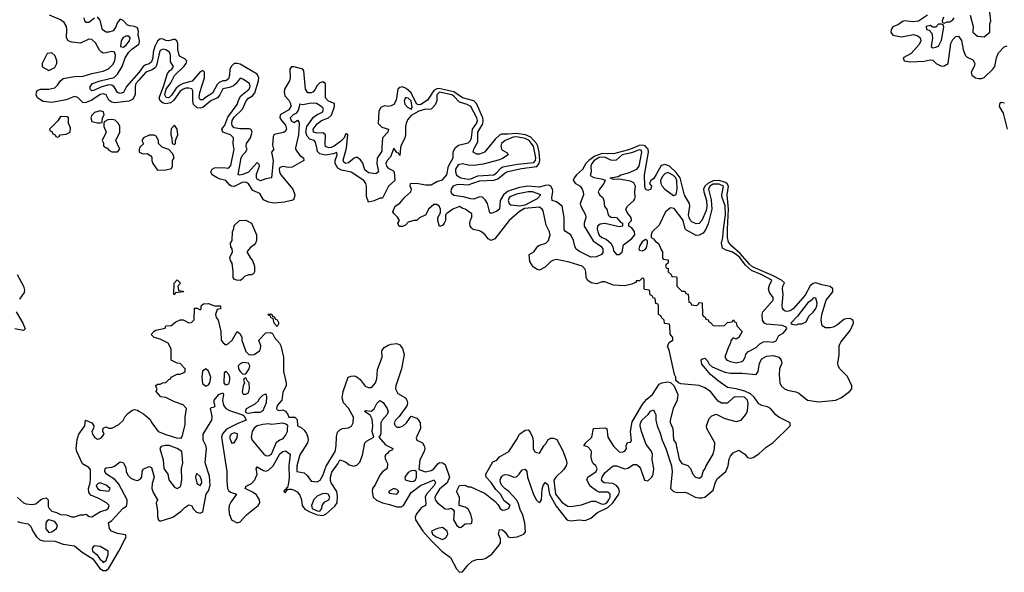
# Model space of a CAD drawing. Header units: inches. Extents: x 2710684 to 2828758, y 857022 to 965663.
# Tile 98 of 256: x 2759164 to 2766071, y 857022 to 860898. Entities that reach past the tile are written whole.
import ezdxf

# ---------------------------------------------------------------- set-up
doc = ezdxf.new("R2010")
doc.units = ezdxf.units.IN
doc.header["$MEASUREMENT"] = 0
for name, color, linetype in [('C7855', 7, 'Continuous'), ('C7856', 7, 'Continuous'), ('C7865', 7, 'Continuous'), ('C7866', 7, 'Continuous')]:
    doc.layers.add(name, color=color, linetype=linetype)

msp = doc.modelspace()

# ---------------------------------------------------------------- linework, layer by layer
at = {"layer": 'C7855', "color": 4}
for points, elevation in [([(2759772, 860000), (2759776.9, 859996.9), (2759790, 859982), (2759810, 859972), (2759850, 859972), (2759868, 859990), (2759863, 860000)], 12), ([(2759146.8, 859110), (2759190.5, 859030), (2759199.1, 859000.9), (2759195.9, 858984.1), (2759162.3, 858937.7)], 8), ([(2759140.7, 858850), (2759186.8, 858770), (2759202, 858730), (2759190, 858718), (2759130, 858729.3)], 8), ([(2759150, 857546), (2759190.5, 857510.5), (2759210, 857502.8), (2759250, 857497.3), (2759276.6, 857503.4), (2759309.5, 857530.5), (2759330, 857541), (2759350, 857544.7), (2759364.7, 857530), (2759364.5, 857484.5), (2759371, 857470), (2759390, 857451), (2759422, 857442), (2759450, 857426.8), (2759490, 857424.7), (2759530, 857412), (2759550, 857412), (2759590, 857424.7), (2759615.3, 857424.7), (2759630, 857431), (2759652.7, 857412.7), (2759670, 857412), (2759731.5, 857448.5), (2759770, 857460.5), (2759785.2, 857470), (2759792.3, 857490), (2759773.2, 857510), (2759720.1, 857540.1), (2759664.2, 857564.2), (2759650, 857582), (2759646.6, 857610), (2759659, 857650), (2759662, 857678), (2759660.2, 857740.2), (2759650, 857757.2), (2759604.1, 857784.1), (2759564.5, 857870), (2759560.9, 857890), (2759566.6, 857953.4), (2759579, 857990), (2759622, 858050), (2759626, 858090), (2759671.3, 858070), (2759684.7, 858050), (2759682.8, 858030), (2759670.8, 858010), (2759674.8, 857990), (2759690, 857971), (2759710, 857956), (2759722, 857958), (2759735.3, 857964.7), (2759758, 857990), (2759748.7, 858011.3), (2759750, 858034), (2759770, 858042), (2759790, 858032), (2759810, 858032), (2759860.2, 858059.8), (2759890, 858086), (2759905.1, 858114.9), (2759924.1, 858135.9), (2759950, 858158), (2759970, 858164.7), (2759990, 858158.8), (2760000, 858152.6)], 8), ([(2759150, 857379.5), (2759170, 857372.4), (2759223.1, 857363.1), (2759243.4, 857343.4), (2759256, 857310), (2759282.2, 857270), (2759306, 857250), (2759330, 857242.5), (2759410, 857239.7), (2759470, 857219), (2759550, 857206.7), (2759602.6, 857162.6), (2759676.7, 857116.7), (2759727.3, 857050), (2759750, 857035.4), (2759770, 857033.8), (2759790, 857051.5), (2759860.2, 857170), (2759911.5, 857271.5), (2759906, 857286), (2759850, 857295.1), (2759809.3, 857310), (2759794, 857330), (2759788, 857370), (2759810, 857384.7), (2759890, 857471), (2759912.9, 857487.1), (2759919.3, 857510), (2759918, 857530), (2759860.1, 857640.1), (2759832.8, 857672.8), (2759774, 857710), (2759761.2, 857730), (2759764, 857750), (2759770, 857756), (2759810, 857760.7), (2759830, 857767.7), (2759870, 857797.3), (2759890, 857793.4), (2759910, 857758), (2759912.2, 857730), (2759922.7, 857702.8), (2759943.2, 857683.2), (2759970, 857670.3), (2759990, 857666.4), (2760000, 857669.6)], 4)]:
    msp.add_lwpolyline(points, dxfattribs=dict(at, elevation=elevation))
at = {"layer": 'C7855', "color": 4, "elevation": 8}
for points in [[(2759730, 857649.2), (2759714.8, 857645.2), (2759701, 857630), (2759711.3, 857610), (2759730, 857598.8), (2759790, 857592), (2759799, 857610), (2759770, 857634)], [(2759370, 857389.2), (2759357.3, 857382.7), (2759347.3, 857370), (2759348.1, 857328.1), (2759370, 857301), (2759390, 857306), (2759422, 857330), (2759429, 857350), (2759410, 857379)], [(2759691.6, 857208.4), (2759679.6, 857200.4), (2759672, 857190), (2759676, 857170), (2759706, 857146), (2759730, 857111), (2759743, 857103), (2759750, 857091.3), (2759770, 857104.7), (2759786, 857146), (2759786, 857170), (2759730, 857204)]]:
    msp.add_lwpolyline(points, close=True, dxfattribs=at)
at = {"layer": 'C7856', "color": 4}
for points, elevation in [([(2760000, 860473.5), (2759979.1, 860450), (2759974.9, 860430), (2759975.5, 860370), (2759958.5, 860341.4), (2759933.4, 860326.6), (2759830, 860314.3), (2759810, 860319.7), (2759790, 860334.5), (2759771, 860371), (2759750, 860378.3), (2759730, 860373.1), (2759670, 860334.7), (2759630, 860316.9), (2759610, 860314), (2759571.9, 860351.9), (2759550, 860358.5), (2759490, 860335.4), (2759390, 860318.4), (2759330, 860324.5), (2759310, 860335.1), (2759289.2, 860350), (2759279.3, 860370), (2759281.2, 860390), (2759290, 860401), (2759309.6, 860410.4), (2759370, 860410.3), (2759410, 860420.3), (2759430, 860438.4), (2759449.8, 860470.2), (2759470, 860486), (2759550, 860499.5), (2759610, 860501.3), (2759670, 860519.5), (2759750, 860536.1), (2759786.5, 860553.5), (2759817.3, 860582.7), (2759831.5, 860610), (2759837.2, 860650), (2759829.3, 860669.3), (2759810, 860676), (2759770, 860665.6), (2759750, 860664.2), (2759737.2, 860670), (2759724.1, 860684.1), (2759696.1, 860736.1), (2759670, 860759.5), (2759650, 860760.7), (2759590, 860732.7), (2759530, 860740.9), (2759504, 860750), (2759492.7, 860770), (2759495.6, 860830), (2759491.8, 860850), (2759477.2, 860877.2), (2759450, 860898), (2759374, 860930)], 8), ([(2759690, 860909.5), (2759650, 860879.3), (2759630, 860879), (2759621.2, 860890), (2759616, 860910)], 4), ([(2760000, 860772.1), (2759996.4, 860790), (2759998.4, 860818.4), (2759990, 860840.7), (2759970.8, 860850.8), (2759934.7, 860854.7), (2759920.7, 860860.7), (2759890, 860892.3), (2759870, 860902), (2759850, 860879.3), (2759837.2, 860842.8), (2759819.2, 860820.8), (2759790.3, 860809.7), (2759770, 860809.6), (2759746.1, 860826.1), (2759730, 860894), (2759710, 860918)], 4), ([(2760000, 860527.5), (2759913, 860430), (2759893.3, 860386.7), (2759870, 860380.7), (2759850, 860387), (2759826.6, 860426.6), (2759810, 860438.4), (2759790, 860441.6), (2759734.1, 860425.9), (2759690, 860402.9), (2759670, 860399.3), (2759659.3, 860410), (2759659.3, 860430), (2759674, 860450), (2759728.7, 860470), (2759827.2, 860492.8), (2759850, 860514.8), (2759883, 860570), (2759905.1, 860630), (2759929.7, 860670), (2759950, 860690.4), (2760000, 860727.3)], 4), ([(2759863, 860000), (2759838, 860050), (2759868, 860110), (2759868, 860150), (2759858, 860170), (2759833.6, 860193.6), (2759810, 860199), (2759783.6, 860196.4), (2759758, 860182), (2759754, 860170), (2759754, 860150), (2759772, 860110), (2759742, 860050), (2759751.6, 860031.6), (2759752.7, 860012.7), (2759772, 860000)], 12)]:
    msp.add_lwpolyline(points, dxfattribs=dict(at, elevation=elevation))
for points, elevation in [([(2759930, 860782.7), (2759910, 860782), (2759890, 860772.3), (2759876.3, 860750), (2759871, 860711), (2759890, 860704.9), (2759910, 860718), (2759935.1, 860750), (2759938.4, 860770)], 8), ([(2759390, 860666), (2759358, 860662), (2759322, 860590), (2759322, 860570), (2759326, 860566), (2759370, 860542), (2759410, 860562), (2759426, 860590), (2759426, 860610), (2759418, 860630), (2759410, 860646)], 12), ([(2759730, 860259), (2759690, 860248), (2759670, 860228), (2759662.8, 860210), (2759670, 860184.7), (2759710, 860174), (2759730, 860174), (2759742, 860178), (2759746, 860210), (2759758, 860230), (2759752.9, 860252.9)], 12), ([(2759450, 860218), (2759431.1, 860188.9), (2759374, 860130), (2759378, 860118), (2759390, 860114), (2759398, 860098), (2759414, 860090), (2759418, 860078), (2759430, 860074), (2759442, 860078), (2759448.4, 860091.6), (2759490, 860094), (2759518, 860110), (2759520.4, 860140.4), (2759507.3, 860172.7), (2759506, 860210), (2759496.4, 860216.4)], 12)]:
    msp.add_lwpolyline(points, close=True, dxfattribs=dict(at, elevation=elevation))
at = {"layer": 'C7865', "color": 4}
for points, elevation in [([(2760000, 857669.6), (2760007.8, 857672.2), (2760022, 857690), (2760024.5, 857730), (2760030, 857744.7), (2760070, 857764.7), (2760090, 857758), (2760108, 857690), (2760094.7, 857645.3), (2760092.4, 857610), (2760101.7, 857581.7), (2760131, 857531), (2760122, 857510), (2760130.4, 857450.4), (2760130.4, 857410.4), (2760137.3, 857390), (2760150, 857380.5), (2760238.9, 857410), (2760297.2, 857450), (2760322.5, 857477.5), (2760350, 857496), (2760370, 857491), (2760384.2, 857464.2), (2760404.5, 857444.5), (2760430, 857436.4), (2760450, 857445.5), (2760472.3, 857570), (2760490, 857594), (2760500.4, 857630), (2760495.9, 857695.9), (2760464.5, 857790), (2760474.2, 857890), (2760470.9, 857910.9), (2760451.8, 857950), (2760451.5, 857990), (2760512.6, 858090), (2760515.1, 858115.1), (2760502, 858170), (2760510, 858178), (2760530, 858182), (2760535.3, 858190), (2760528.7, 858208.7), (2760529.3, 858230), (2760562, 858270), (2760590, 858282), (2760594.8, 858270), (2760586.4, 858226.4), (2760594, 858194), (2760610.5, 858170.5), (2760637.3, 858157.3), (2760727.5, 858127.5), (2760738.8, 858118.8), (2760752, 858090), (2760690, 858064.4), (2760614.4, 858025.6), (2760587.2, 857992.8), (2760580.7, 857970), (2760618.5, 857730), (2760616.3, 857663.7), (2760622.7, 857610), (2760630, 857595.5), (2760644, 857584), (2760686, 857570), (2760645.6, 857514.4), (2760634.9, 857490), (2760631.4, 857470), (2760634.8, 857434.8), (2760650.3, 857390), (2760690, 857368.6), (2760710, 857377.3), (2760755, 857425), (2760837.4, 857490), (2760848.2, 857510), (2760846.6, 857530), (2760824.8, 857564.7), (2760802.3, 857582.3), (2760745.2, 857610), (2760753.6, 857626.4), (2760790, 857646), (2760813.2, 857670), (2760829.2, 857710), (2760824, 857750), (2760830, 857762), (2760875.2, 857735.2), (2760890, 857732.7), (2760910, 857739.5), (2760941.6, 857770), (2760990, 857853), (2761010, 857870.4), (2761030, 857873), (2761061, 857850), (2761051.8, 857768.2), (2761055.1, 857684.9), (2761050.9, 857649.1), (2761042, 857618), (2761034, 857610), (2761038, 857602), (2761030, 857606), (2761014, 857590), (2761030, 857582), (2761040.4, 857599.6), (2761055.3, 857604.7), (2761070, 857606), (2761090, 857598.8), (2761110, 857587.7), (2761130, 857562.8), (2761142, 857530), (2761145.5, 857490), (2761165.7, 857465.7), (2761204.2, 857444.2), (2761250, 857426.1), (2761290, 857421.4), (2761312.1, 857430), (2761374.7, 857485.3), (2761390.7, 857510), (2761394.5, 857554.5), (2761389.8, 857589.8), (2761349.7, 857649.7), (2761345.4, 857665.4), (2761344, 857690), (2761354.5, 857725.5), (2761396.2, 857783.8), (2761410, 857811), (2761450, 857796), (2761475.3, 857775.3), (2761506.8, 857766.8), (2761530, 857773.4), (2761550, 857794.8), (2761570, 857842.8), (2761586, 857930), (2761598.3, 857941.7), (2761649.2, 857970), (2761636.9, 858010), (2761642.4, 858050), (2761637.2, 858097.2), (2761623.2, 858123.2), (2761582, 858150), (2761590, 858158), (2761630, 858153.4), (2761640.1, 858159.9), (2761651.2, 858168.8), (2761670, 858206), (2761690, 858227.3), (2761713.3, 858213.3), (2761743, 858170), (2761748.2, 858150), (2761741.6, 858130), (2761708, 858090), (2761698.4, 858070), (2761696.7, 858003.3), (2761694.2, 857985.8), (2761684.7, 857970), (2761730, 857917.3), (2761782, 857890), (2761779.6, 857880.4), (2761754, 857870), (2761744.7, 857855.3), (2761730, 857846), (2761726.8, 857830), (2761730, 857814), (2761745.4, 857785.4), (2761741, 857750), (2761710, 857727), (2761690, 857704.5), (2761659.8, 857640.2), (2761640.3, 857610), (2761636.5, 857590), (2761644.6, 857550), (2761667.5, 857527.5), (2761710, 857509.5), (2761758.7, 857498.7), (2761810, 857480.6), (2761839.2, 857480.8), (2761855.8, 857490), (2761910, 857582), (2761977, 857630), (2762072, 857670), (2762080.4, 857650), (2762071.6, 857630), (2762018.4, 857570), (2762007.7, 857550), (2762013.2, 857506.8), (2762011, 857490), (2761983.7, 857476.3), (2761946.8, 857433.2), (2761938.3, 857410), (2761941.3, 857390), (2761991.9, 857310), (2762050, 857244.2), (2762126.5, 857170), (2762185.7, 857125.7), (2762227.7, 857047.7), (2762250, 857022.2), (2762270, 857025.8), (2762307.1, 857072.9), (2762339.2, 857100.8), (2762370, 857113), (2762410, 857113.4), (2762430, 857118.2), (2762476.8, 857150), (2762525.5, 857210), (2762536.1, 857230), (2762538, 857258), (2762522, 857290), (2762530, 857322), (2762550, 857321), (2762570, 857302.8), (2762592, 857272), (2762606.5, 857266.5), (2762653.6, 857270), (2762701.6, 857290), (2762713.2, 857306.8), (2762708.6, 857370), (2762691.1, 857431.1), (2762676.3, 857456.3), (2762661.8, 857510), (2762650, 857529.7), (2762596.2, 857590), (2762570, 857606.9), (2762548.3, 857628.3), (2762536, 857650), (2762534.6, 857670), (2762538.7, 857681.3), (2762545.4, 857694.6), (2762556.6, 857703.4), (2762570, 857708.4), (2762590, 857706.6), (2762630, 857689.4), (2762648.8, 857691.2), (2762668.4, 857710), (2762690, 857741.6), (2762710, 857745.5), (2762721.3, 857730), (2762726.5, 857690), (2762768.4, 857568.4), (2762790, 857528.7), (2762810, 857510.6), (2762825.1, 857530), (2762830, 857604.7), (2762836.9, 857630), (2762850, 857652.7), (2762870, 857639.1), (2762881.1, 857570), (2762926.6, 857486.6), (2762998.3, 857398.3), (2763010, 857388.3), (2763030, 857384.3), (2763090, 857390.3), (2763130, 857386.5), (2763170, 857402.8), (2763218.3, 857441.7), (2763290, 857476.3), (2763325.4, 857510), (2763367.7, 857570), (2763372.3, 857590), (2763368.3, 857610), (2763350, 857631.2), (2763325.2, 857645.2), (2763265.2, 857650), (2763255.6, 857655.6), (2763246.3, 857670), (2763251.1, 857690), (2763270, 857719.5), (2763318, 857762), (2763330, 857768.2), (2763350, 857768.5), (2763410, 857748.9), (2763430, 857752.4), (2763470, 857777.6), (2763490, 857778.9), (2763510, 857765.3), (2763520.2, 857750), (2763547.4, 857667.4), (2763570, 857664.9), (2763598.7, 857690), (2763609, 857711), (2763612.3, 857750), (2763601.1, 857810), (2763602.5, 857850), (2763594.7, 857874.7), (2763559.5, 857919.5), (2763526.9, 858010), (2763517.4, 858050), (2763518.9, 858070), (2763530, 858092.4), (2763574, 858130), (2763590, 858151.3), (2763610, 858162), (2763626.8, 858126.8), (2763627.7, 858090), (2763636.4, 858050), (2763657.8, 857997.8), (2763670.4, 857949.6), (2763697.6, 857890), (2763736.2, 857770), (2763741.2, 857730), (2763728.5, 857610), (2763750, 857589.2), (2763777.5, 857582.5), (2763830, 857583.1), (2763850, 857577.6), (2763902.8, 857550), (2763930, 857545.3), (2763950, 857544.6), (2763969.7, 857550.3), (2764030, 857599.1), (2764046.3, 857653.7), (2764059.5, 857680.5), (2764116.9, 857730), (2764134, 857770), (2764142, 857818), (2764150, 857836), (2764170, 857861), (2764210, 857878), (2764250, 857851.3), (2764270, 857826.8), (2764290, 857822.4), (2764310, 857827.9), (2764350, 857852.6), (2764400.6, 857899.4), (2764450, 857933.7), (2764567.8, 858050), (2764569.6, 858070), (2764489.9, 858109.9), (2764467.8, 858127.8), (2764430, 858172), (2764410, 858183.5), (2764370, 858191), (2764350, 858203.5), (2764317.3, 858250), (2764290, 858274.8), (2764252, 858292), (2764190, 858308.8), (2764130, 858318.7), (2764064, 858364), (2764009.3, 858410), (2763950, 858482), (2763945.2, 858510), (2763950, 858518), (2763970, 858524.7), (2763990, 858504.7), (2764000.9, 858480.9), (2764022.3, 858462.3), (2764110, 858426.7), (2764150, 858418.5), (2764230, 858419), (2764329.5, 858410.5), (2764345.1, 858430), (2764353.3, 858490), (2764370, 858519.1), (2764402, 858538), (2764450, 858543.8), (2764490.4, 858530.4), (2764506.8, 858510), (2764510.7, 858490), (2764494.4, 858450), (2764491.8, 858408.2), (2764497.4, 858350), (2764506, 858330), (2764530, 858308.8), (2764550, 858299.5), (2764607.8, 858287.8), (2764630, 858278.7), (2764690, 858230.4), (2764770, 858218.4), (2764890, 858230.3), (2764930, 858248.4), (2764986, 858290), (2765001.7, 858310), (2765002.6, 858330), (2764970, 858394.7), (2764918.3, 858450), (2764906.3, 858470), (2764903.5, 858490), (2764912.3, 858547.7), (2764912.8, 858607.2), (2764917.6, 858622.4), (2764923.9, 858636.1), (2764990, 858717.1), (2765013.6, 858770), (2765012, 858790), (2764990, 858802.8), (2764959.3, 858800.7), (2764945.5, 858794.5), (2764902, 858758), (2764870, 858741.7), (2764850, 858736.8), (2764817.5, 858737.5), (2764794.5, 858750), (2764785.4, 858790), (2764790.8, 858830), (2764821.4, 858930), (2764867.1, 858990), (2764867.1, 859010), (2764850, 859026), (2764790, 859037.7), (2764750, 859051.3), (2764730, 859047.1), (2764709.1, 859030.9), (2764673.9, 858966.1), (2764590.8, 858869.2), (2764570, 858856), (2764550, 858851.3), (2764533.4, 858853.4), (2764522.3, 858862.3), (2764514.9, 858874.9), (2764512.6, 858892.6), (2764518.8, 858970), (2764514.3, 859010), (2764516.9, 859030), (2764530, 859051.8), (2764507.8, 859070), (2764450, 859101.7), (2764305.7, 859165.7), (2764284.1, 859184.1), (2764218.4, 859258.4), (2764159.8, 859310), (2764137.4, 859337.4), (2764130.5, 859370.5), (2764128.7, 859428.7), (2764136.7, 859570), (2764126.1, 859670), (2764137.4, 859730), (2764127.3, 859747.3), (2764116, 859756), (2764070, 859769.3), (2764030, 859767.3), (2763992.3, 859750), (2763970.9, 859730), (2763960.6, 859710), (2763962.3, 859690), (2763981.7, 859630), (2763983.8, 859590), (2763979.3, 859560.7), (2763950, 859489.6), (2763930, 859468), (2763910, 859465.7), (2763880.2, 859480.2), (2763869.8, 859489.8), (2763861.1, 859510), (2763855.1, 859530), (2763864.5, 859590), (2763862.9, 859610), (2763827.5, 859667.5), (2763796.5, 859790), (2763770, 859827.3), (2763722.7, 859870), (2763690, 859883.5), (2763664.4, 859875.5), (2763630, 859811.8), (2763610, 859782.7), (2763591, 859770), (2763583.6, 859756.4), (2763582, 859750), (2763596, 859730), (2763591.3, 859710), (2763570, 859699), (2763555.3, 859710), (2763549.2, 859730.8), (2763546.6, 859810), (2763576.1, 859970), (2763574, 859990), (2763564.6, 860000)], 4), ([(2760000, 858152.6), (2760032.5, 858132.5), (2760076.7, 858096.7), (2760091, 858070), (2760136, 858010), (2760190, 857987.7), (2760265.2, 857965.2), (2760296.5, 857963.5), (2760305.2, 857974.8), (2760324.1, 858055.9), (2760325.6, 858110), (2760335.6, 858170), (2760310, 858196.2), (2760250, 858217), (2760190, 858249.3), (2760154, 858254), (2760122, 858290), (2760128, 858310), (2760118, 858330), (2760130, 858342), (2760150, 858342), (2760168.4, 858351.6), (2760190, 858354), (2760210, 858374), (2760222, 858378), (2760226, 858390), (2760268.4, 858411.6), (2760290, 858412), (2760316.4, 858423.6), (2760326, 858430), (2760326, 858450), (2760290, 858486), (2760268.4, 858488.4), (2760226, 858510), (2760228, 858590), (2760206, 858630), (2760150, 858658), (2760108.4, 858668.4), (2760086, 858690), (2760107.3, 858712.7), (2760120.4, 858719.6), (2760186, 858734), (2760190, 858752), (2760227.3, 858752.7), (2760260.2, 858779.8), (2760290, 858792), (2760310, 858792), (2760350, 858772), (2760370, 858774), (2760387.3, 858792.7), (2760390, 858874), (2760410, 858874), (2760430, 858862), (2760438, 858870), (2760438, 858890), (2760443.1, 858896.9), (2760454.6, 858905.4), (2760490, 858907.3), (2760530, 858891.3), (2760572, 858890), (2760572, 858870), (2760550, 858866), (2760538, 858830), (2760542, 858810), (2760556, 858790), (2760576, 858710), (2760578, 858650), (2760591, 858631), (2760610, 858618), (2760630, 858626), (2760655.3, 858650), (2760690, 858712), (2760710, 858694), (2760722, 858670), (2760722, 858650), (2760750.8, 858570), (2760770.6, 858550.6), (2760790, 858547.3), (2760810, 858550.7), (2760845.6, 858574.4), (2760854, 858590), (2760855.3, 858610), (2760842, 858650), (2760890, 858702), (2760923.6, 858703.6), (2760938, 858698), (2760952, 858670), (2760986, 858630), (2760996, 858610), (2761014, 858530), (2761014, 858430), (2761034, 858350), (2761034, 858330), (2761010, 858286), (2761002.8, 858230), (2760970, 858193.2), (2760965.5, 858170), (2760970, 858161), (2760990, 858156), (2761010, 858161), (2761030, 858151.3), (2761046, 858130), (2761051.3, 858111.3), (2761094, 858110), (2761110, 858094), (2761112, 858050), (2761138.4, 858038.4), (2761159.9, 858019.9), (2761176.1, 857996.1), (2761186, 857970), (2761188, 857950), (2761183, 857930), (2761130, 857845.2), (2761108.9, 857770), (2761108.7, 857730), (2761159.1, 857719.1), (2761180.7, 857700.7), (2761210, 857661), (2761250, 857656), (2761271.5, 857668.5), (2761290, 857701), (2761314.5, 857765.5), (2761377.4, 857870), (2761384.2, 857910), (2761386.6, 857973.4), (2761394.6, 858005.4), (2761410, 858022), (2761428.7, 858031.3), (2761470, 858034.8), (2761491.7, 858048.3), (2761502.7, 858070), (2761506, 858110), (2761470, 858174), (2761435.3, 858210), (2761425.6, 858245.6), (2761432.7, 858290), (2761468.7, 858390), (2761490, 858398.8), (2761510, 858399.1), (2761530, 858393.4), (2761553.7, 858373.7), (2761588.6, 858328.6), (2761610, 858318), (2761630, 858318), (2761637.1, 858322.9), (2761659.6, 858350), (2761670, 858378), (2761674.7, 858445.3), (2761706, 858530), (2761705.2, 858574.8), (2761722, 858598), (2761750, 858616), (2761770, 858622.8), (2761810, 858626.8), (2761830, 858618), (2761850, 858592), (2761861, 858550), (2761841.6, 858450), (2761802.4, 858330), (2761801.6, 858310), (2761817.3, 858277.3), (2761870, 858246), (2761880.7, 858230), (2761884, 858210), (2761881, 858190), (2761825.3, 858114.7), (2761800.7, 858090), (2761790.8, 858070), (2761794.8, 858054.8), (2761810, 858041), (2761819.8, 858039.8), (2761830, 858039.1), (2761854, 858050), (2761877.2, 858070), (2761910, 858118), (2761950, 858102.8), (2761962.8, 858090), (2761974, 858070), (2761976.3, 858030), (2761945.8, 857965.8), (2761951.3, 857950), (2761990.7, 857930), (2762002.8, 857910), (2762006, 857890), (2762002.8, 857870), (2761970.7, 857810), (2761963.6, 857743.6), (2762010, 857726.8), (2762050, 857737.3), (2762070, 857747.7), (2762096.5, 857783.5), (2762110, 857791.3), (2762130, 857791), (2762150, 857778), (2762178.8, 857690), (2762162.8, 857650), (2762110, 857604.5), (2762090, 857575.1), (2762076.4, 857550), (2762079.3, 857530), (2762094, 857510), (2762150, 857466.8), (2762170, 857464.7), (2762190, 857471.3), (2762203.6, 857463.6), (2762211.3, 857451.3), (2762206.8, 857390), (2762231.3, 857350), (2762250, 857336), (2762262, 857338), (2762290, 857362), (2762330, 857364.7), (2762335.3, 857370), (2762339, 857390), (2762329, 857430), (2762310, 857464), (2762290, 857479), (2762246, 857490), (2762248.7, 857550), (2762228.7, 857590), (2762250, 857632), (2762287.3, 857632.7), (2762310, 857622), (2762330, 857622), (2762430, 857576), (2762499.3, 857519.3), (2762518.5, 857498.5), (2762534.8, 857470), (2762550, 857459.1), (2762570, 857460.5), (2762592.7, 857470), (2762604, 857490), (2762563.7, 857523.7), (2762537, 857570), (2762503.8, 857603.8), (2762472.3, 857652.3), (2762437.2, 857690), (2762433.2, 857710), (2762483.7, 857796.3), (2762512.3, 857807.7), (2762530, 857832), (2762595.3, 857870), (2762650, 857952), (2762669.3, 857990.7), (2762710, 858018), (2762730, 858022), (2762746, 858006), (2762760.7, 857970), (2762765.2, 857945.2), (2762765.5, 857890), (2762776, 857870), (2762790, 857862), (2762810, 857858.8), (2762816.2, 857863.8), (2762840.9, 857910), (2762859.3, 857930), (2762869.5, 857950.5), (2762890, 857962.8), (2762910, 857962.8), (2762933.4, 857953.4), (2762974.6, 857874.6), (2762998, 857810), (2763002, 857790), (2762998, 857770), (2762978.3, 857741.7), (2762924.9, 857690), (2762910.5, 857669.5), (2762923.7, 857570), (2762970, 857511), (2763010, 857486), (2763030, 857482.8), (2763105.6, 857494.4), (2763178, 857522), (2763201, 857521), (2763250, 857499.1), (2763270, 857502.4), (2763282.7, 857510), (2763296.2, 857530), (2763306, 857550), (2763305.2, 857570), (2763290, 857585.2), (2763230, 857584), (2763210, 857592.7), (2763166.3, 857626.3), (2763143.7, 857670), (2763149.6, 857690.4), (2763208.7, 857730), (2763216, 857750), (2763205.2, 857770), (2763186.2, 857786.2), (2763179.1, 857799.1), (2763173.3, 857830), (2763174.5, 857870), (2763170, 857879), (2763150, 857901.2), (2763122, 857910), (2763135.3, 857930), (2763177.2, 857970), (2763189.4, 858030.6), (2763270, 858034.8), (2763282, 858030), (2763290.7, 857970), (2763330, 857906.8), (2763370, 857866), (2763390, 857864.7), (2763408.9, 857871.1), (2763422, 857890), (2763418, 857910), (2763427.3, 857932.7), (2763450, 857934), (2763456.4, 857943.6), (2763449, 858009), (2763461.3, 858078.7), (2763535.6, 858204.4), (2763563.9, 858236.1), (2763603.7, 858270), (2763650, 858342), (2763668.9, 858351.1), (2763710, 858358), (2763730, 858354), (2763752, 858332), (2763781, 858270), (2763776, 858230), (2763748.1, 858171.9), (2763727.3, 858090), (2763727.5, 858072.5), (2763746.8, 858030), (2763751.6, 857951.6), (2763766.8, 857926.8), (2763790, 857814), (2763810, 857784.7), (2763850, 857771.3), (2763870.7, 857750.7), (2763886, 857710), (2763904.7, 857690), (2763930, 857682), (2763950, 857694), (2763959, 857730), (2763973.2, 857750), (2763979, 857770), (2764029, 857850), (2764037.2, 857890), (2764041.2, 857930), (2763984, 858030), (2763982, 858050), (2764000.2, 858099.8), (2764020.2, 858119.8), (2764050, 858132), (2764110, 858101), (2764190, 858081), (2764226, 858090), (2764258, 858130), (2764270, 858154), (2764274.2, 858205.8), (2764269.3, 858230), (2764248, 858250), (2764186.2, 858253.8), (2764170.7, 858249.3), (2764130, 858208.7), (2764088.4, 858208.4), (2764063.1, 858223.1), (2764009, 858290), (2763970, 858316), (2763930, 858333.2), (2763803.1, 858343.1), (2763786, 858350), (2763767.3, 858367.3), (2763768, 858390), (2763758, 858410), (2763722, 858570), (2763708, 858610), (2763723.1, 858636.9), (2763746, 858650), (2763746, 858670), (2763727.3, 858692.7), (2763726, 858750), (2763722, 858762), (2763688, 858768), (2763686, 858790), (2763666, 858810), (2763662, 858822), (2763646, 858830), (2763646, 858890), (2763642, 858902), (2763627.3, 858907.3), (2763622, 858942), (2763607.3, 858947.3), (2763602, 858962), (2763587.3, 858967.3), (2763582, 859002), (2763550, 859006), (2763546, 859010), (2763546, 859070), (2763542, 859082), (2763530, 859086), (2763512.7, 859067.3), (2763490, 859066), (2763484.7, 859055.3), (2763458, 859042), (2763410, 859032), (2763330, 859036.2), (2763270, 859059.5), (2763250, 859058.4), (2763210, 859044.5), (2763173, 859053), (2763149.6, 859069.6), (2763138, 859090), (2763136.2, 859130), (2763130, 859148.7), (2763110, 859169.4), (2763017.8, 859197.8), (2762930, 859215.6), (2762908.3, 859211.7), (2762890, 859202.7), (2762850, 859161.2), (2762810, 859142), (2762790, 859148.7), (2762765.6, 859165.6), (2762742.7, 859202.7), (2762738, 859250), (2762770, 859271), (2762799, 859310), (2762810, 859317.3), (2762855.1, 859330), (2762873.6, 859350), (2762885.1, 859390), (2762880.7, 859410), (2762856.3, 859456.3), (2762836.3, 859556.3), (2762829.7, 859569.7), (2762810, 859582.4), (2762706.4, 859573.6), (2762670, 859552.7), (2762598, 859490), (2762498, 859362), (2762470.9, 859349.1), (2762450, 859362), (2762429, 859390), (2762404, 859410), (2762390, 859418), (2762346.3, 859426.3), (2762335.1, 859435.1), (2762325.2, 859450), (2762322.7, 859470), (2762326.3, 859493.7), (2762336, 859510), (2762336.5, 859536.5), (2762290, 859568.7), (2762273.2, 859573.2), (2762250, 859588), (2762202, 859570), (2762161, 859539), (2762152, 859530), (2762151.3, 859490), (2762141, 859470), (2762130, 859455.3), (2762110, 859448), (2762098, 859490), (2762098, 859510), (2762116.4, 859543.6), (2762115.3, 859570), (2762108, 859590), (2762090, 859602), (2762070, 859602), (2762032, 859570), (2762014, 859530), (2761970, 859508), (2761950, 859488.7), (2761930, 859488.7), (2761890, 859478), (2761870, 859458), (2761850, 859448), (2761827.3, 859447.3), (2761818, 859470), (2761828, 859490), (2761813.6, 859513.6), (2761790, 859538), (2761782, 859550), (2761783.1, 859556.9), (2761798, 859590), (2761830, 859611.3), (2761866.8, 859653.2), (2761909.2, 859690), (2761912.7, 859710), (2761904, 859730), (2761906, 859750), (2761949.4, 859750.6), (2762010, 859740.4), (2762050, 859740.3), (2762090, 859763.1), (2762130, 859774), (2762159.5, 859810), (2762172, 859870), (2762205.2, 859930), (2762205.2, 859970), (2762220.2, 859999.9)], 8), ([(2760007, 860000), (2760002, 859990), (2760002, 859970), (2760030, 859958), (2760059.6, 859959.6), (2760083.6, 859943.6), (2760091.1, 859931.1), (2760091.3, 859910), (2760098, 859890), (2760130, 859842), (2760190, 859844.7), (2760230, 859854), (2760235.3, 859870), (2760235.3, 859910), (2760248, 859930), (2760238, 859958), (2760210, 859988), (2760175.5, 860000)], 12), ([(2761100.1, 860000), (2761098, 859990), (2761130, 859946), (2761156, 859930), (2761158, 859910), (2761076.1, 859863.9), (2761050, 859860.7), (2761010, 859869.4), (2760990, 859861.2), (2760984.4, 859850), (2760987, 859830), (2760996.4, 859810), (2761080.4, 859710), (2761094, 859670), (2761090, 859646), (2761086, 859634), (2761071.1, 859628.9), (2761022, 859618), (2760950, 859612), (2760910, 859619.3), (2760874.5, 859634.5), (2760850, 859679), (2760799.6, 859699.6), (2760770, 859746), (2760755.6, 859755.6), (2760730, 859757.7), (2760670, 859728.2), (2760650, 859729.6), (2760637.7, 859737.7), (2760611.3, 859771.3), (2760570, 859779.7), (2760549.2, 859790), (2760515.3, 859810), (2760505.2, 859830), (2760514, 859850), (2760530, 859858), (2760590, 859862), (2760630, 859856), (2760644.5, 859875.5), (2760669.3, 859989.3), (2760667.6, 860000)], 8), ([(2760943.3, 860000), (2760946, 859990), (2760931.6, 859968.4), (2760943.6, 859910), (2760930.5, 859789.5), (2760890, 859781.2), (2760852.8, 859767.2), (2760830, 859779), (2760824.5, 859790), (2760824.5, 859815.5), (2760846.6, 859870), (2760843.2, 859883.2), (2760830, 859897.2), (2760770.3, 859829.7), (2760730, 859812), (2760707.3, 859807.3), (2760698, 859810), (2760718.3, 859930), (2760730, 859950.5), (2760749.5, 859970), (2760759.3, 859990), (2760755.7, 860000)], 4), ([(2761836.2, 860000), (2761830, 859946), (2761822, 859962), (2761810, 859966), (2761790, 859998), (2761764.9, 859935.1), (2761743, 859910), (2761733, 859890), (2761738, 859870), (2761750, 859856.3), (2761781, 859841), (2761791.1, 859831.1), (2761796, 859770), (2761750.7, 859730), (2761710, 859646), (2761690, 859646), (2761650, 859628.7), (2761610, 859618), (2761598, 859658), (2761597.2, 859730), (2761592.7, 859750), (2761579, 859770), (2761489.4, 859829.4), (2761422.6, 859842.6), (2761396.9, 859856.9), (2761376.9, 859890), (2761376.9, 859910), (2761391.3, 859950), (2761390, 859966), (2761363.4, 859956.6), (2761310, 859947.3), (2761270, 859957), (2761254.3, 859974.3), (2761248.4, 860000)], 8), ([(2761705.8, 860000), (2761704.9, 859975.1), (2761673.1, 859926.9), (2761670.3, 859890), (2761680.7, 859830), (2761663, 859817), (2761610, 859823.9), (2761584.9, 859844.9), (2761570.6, 859890.6), (2761555.6, 859915.5), (2761530, 859933.6), (2761510, 859926.9), (2761470, 859895.1), (2761450, 859889.8), (2761438.9, 859898.9), (2761433.1, 859913.1), (2761457.4, 859997.4), (2761457.6, 860000)], 4), ([(2763472.1, 860000), (2763435.3, 859984.7), (2763330, 859957.8), (2763250, 859958.8), (2763199.7, 859940.3), (2763155.6, 859910), (2763135.9, 859890), (2763111.8, 859848.2), (2763069.6, 859810.4), (2763053.8, 859790), (2763047.7, 859770), (2763063.8, 859750), (2763095.5, 859730), (2763110.2, 859710.3), (2763116.4, 859690), (2763120.4, 859670), (2763096.9, 859610), (2763100.2, 859590), (2763133.7, 859530), (2763135.8, 859510), (2763123.1, 859470), (2763124.9, 859450), (2763187.5, 859347.5), (2763242, 859310), (2763254.4, 859290), (2763255.2, 859264.8), (2763244.7, 859250), (2763210, 859235.1), (2763170, 859232.7), (2763091.1, 859271.1), (2763068.6, 859288.6), (2763058, 859310), (2763049.6, 859350), (2763030, 859389.2), (2762992.7, 859412.7), (2762984.1, 859424.1), (2762983, 859510), (2762969.8, 859589.8), (2762930, 859619.7), (2762899, 859630), (2762897, 859650), (2762905.1, 859690), (2762902.3, 859710), (2762890, 859729.6), (2762876.6, 859736.6), (2762850, 859735.6), (2762810, 859722.5), (2762729.8, 859729.8), (2762670, 859720.8), (2762590, 859695.8), (2762558.3, 859670), (2762535.3, 859630), (2762530, 859569.2), (2762510, 859552.7), (2762470, 859539), (2762463.2, 859543.2), (2762445.4, 859610), (2762430, 859634), (2762410, 859652.8), (2762390, 859655.8), (2762350, 859639.6), (2762330, 859640.5), (2762276.3, 859656.3), (2762210, 859664.4), (2762196, 859676), (2762191.1, 859690), (2762193.5, 859710), (2762208.2, 859731.8), (2762230, 859741.8), (2762250, 859744.2), (2762310, 859738.9), (2762390, 859766.8), (2762490, 859773.4), (2762517.7, 859782.3), (2762570, 859824.7), (2762587.7, 859832.3), (2762685.4, 859854.6), (2762790.8, 859869.2), (2762808.3, 859890), (2762813.6, 859910), (2762808.6, 859970), (2762801.3, 860000)], 4), ([(2762540.7, 860000), (2762543, 859990), (2762550, 859982), (2762584.7, 859964.7), (2762591, 859950), (2762550, 859923.7), (2762530, 859914.5), (2762416.2, 859883.8), (2762350, 859875.8), (2762310, 859877.4), (2762270, 859886), (2762239.9, 859880.1), (2762221.3, 859850), (2762221.6, 859830), (2762228.7, 859808.7), (2762258, 859790), (2762310, 859778.9), (2762330, 859782.8), (2762377.6, 859802.4), (2762490, 859810.4), (2762510, 859823.1), (2762540.6, 859859.4), (2762553.3, 859866.7), (2762655.5, 859884.5), (2762770, 859896.5), (2762781.7, 859910), (2762783.9, 859930), (2762771.4, 860000)], 8), ([(2762450.2, 860000), (2762424.7, 859970), (2762390, 859956), (2762370, 859956), (2762345.2, 859970), (2762349.4, 859990), (2762355.1, 860000)], 4)]:
    msp.add_lwpolyline(points, dxfattribs=dict(at, elevation=elevation))
for points, elevation in [([(2763510, 859985.6), (2763456.1, 859963.9), (2763390.5, 859950), (2763347.4, 859912.6), (2763330, 859909.6), (2763310, 859913.7), (2763270, 859932.7), (2763230, 859931), (2763194.3, 859910), (2763177.4, 859890), (2763170.4, 859870), (2763174, 859830), (2763165.4, 859805.4), (2763190.7, 859790.7), (2763242.8, 859782.8), (2763271.6, 859771.6), (2763261, 859750), (2763231, 859710), (2763222.8, 859690), (2763231.3, 859670), (2763254.8, 859650), (2763262.8, 859630), (2763266.8, 859586.8), (2763282, 859570), (2763292, 859530), (2763310, 859512), (2763350, 859511.3), (2763378, 859478), (2763394, 859470), (2763394, 859450), (2763370, 859446), (2763268.9, 859468.9), (2763235.3, 859464.7), (2763218, 859450), (2763216, 859430), (2763220.7, 859410), (2763230, 859386.8), (2763246.8, 859370), (2763277.6, 859357.6), (2763311.3, 859330), (2763324.9, 859304.9), (2763330, 859278), (2763350, 859250.8), (2763370, 859250.7), (2763390, 859267.3), (2763400.9, 859319.1), (2763457.2, 859362.8), (2763479.3, 859390), (2763477.2, 859410), (2763470, 859422), (2763458, 859438), (2763438, 859450), (2763438, 859470), (2763455.3, 859490), (2763454, 859510), (2763424.7, 859544.7), (2763415.3, 859570), (2763428, 859590), (2763473.2, 859630), (2763478.9, 859641.1), (2763482.7, 859650), (2763480.5, 859690), (2763484.7, 859730), (2763473.5, 859753.5), (2763450, 859766), (2763370, 859779), (2763330, 859778), (2763306, 859790), (2763362, 859798), (2763382, 859810), (2763435.5, 859824.5), (2763493.3, 859850), (2763510.9, 859870), (2763529.5, 859970), (2763522.7, 859982.7)], 8), ([(2763710, 859827), (2763690, 859817), (2763670, 859795.6), (2763659, 859770), (2763661.5, 859750), (2763670.3, 859730), (2763689.2, 859709.2), (2763750, 859665.5), (2763770, 859671.3), (2763775.6, 859710), (2763773.3, 859770), (2763766, 859790), (2763750, 859804.7)], 8), ([(2764070, 859745.3), (2764030, 859744.2), (2764005.2, 859730), (2763995.2, 859710), (2764015.6, 859635.6), (2764019.6, 859570), (2763993.5, 859466.5), (2763975.8, 859424.2), (2763958.3, 859401.7), (2763930, 859386), (2763910, 859385.2), (2763840.9, 859420.9), (2763831.9, 859431.9), (2763818.9, 859490), (2763810, 859504.5), (2763754.8, 859574.7), (2763730, 859579.5), (2763694, 859550), (2763650, 859458), (2763602, 859410), (2763594, 859390), (2763594, 859370), (2763610, 859362), (2763623.5, 859343.5), (2763642, 859330), (2763654, 859310), (2763663.6, 859283.6), (2763674, 859270), (2763674, 859230), (2763678, 859218), (2763712.7, 859212.7), (2763714, 859190), (2763698, 859182), (2763694, 859170), (2763698, 859158), (2763712.7, 859152.7), (2763714, 859130), (2763734, 859110), (2763738, 859098), (2763770, 859094), (2763774, 859090), (2763774, 859030), (2763810, 858994), (2763830, 858994), (2763838, 858978), (2763852.7, 858972.7), (2763858, 858918), (2763870, 858914), (2763878, 858898), (2763910, 858894), (2763922, 858898), (2763930, 858914), (2763952.7, 858912.7), (2763954, 858830), (2763958, 858818), (2763972.7, 858812.7), (2763978, 858798), (2763992.7, 858792.7), (2763998, 858778), (2764010, 858774), (2764030, 858754), (2764070, 858752), (2764107.3, 858752.7), (2764130, 858774), (2764162, 858778), (2764170, 858792), (2764178, 858778), (2764190, 858774), (2764194, 858750), (2764232, 858710), (2764210, 858668), (2764190, 858658), (2764170, 858666), (2764152, 858648), (2764151.3, 858630), (2764135.3, 858604.7), (2764111.3, 858530), (2764124.7, 858510), (2764150, 858500.7), (2764190, 858490.8), (2764230, 858500.7), (2764241.2, 858510), (2764252.7, 858530), (2764257.2, 858550), (2764272.1, 858567.9), (2764330, 858598.8), (2764356, 858624), (2764382, 858638), (2764410, 858640.7), (2764450, 858636), (2764470, 858646), (2764490, 858682), (2764520.4, 858699.6), (2764546, 858730), (2764542, 858742), (2764514, 858754), (2764403.1, 858763.1), (2764388.9, 858768.9), (2764375.3, 858790), (2764373.2, 858830), (2764377.2, 858850), (2764449, 858930), (2764449, 858950), (2764424.8, 858984.8), (2764418, 859010), (2764423.6, 859036.4), (2764440.9, 859070), (2764365.1, 859110), (2764298.3, 859138.3), (2764255.7, 859175.7), (2764215, 859230), (2764190, 859252.3), (2764160.9, 859270), (2764120.7, 859280.7), (2764095.3, 859295.3), (2764087, 859330), (2764097.6, 859370), (2764100.9, 859430), (2764115.3, 859530), (2764112.4, 859592.4), (2764091.8, 859651.8), (2764090.8, 859670), (2764102.3, 859730)], 8), ([(2762762, 859690), (2762732, 859690), (2762650, 859673.3), (2762610, 859658.9), (2762598.4, 859650), (2762590.4, 859630), (2762598, 859610), (2762610, 859600.4), (2762670, 859592.7), (2762710, 859599.1), (2762795.8, 859644.2), (2762819, 859670)], 8), ([(2760791.6, 859108.4), (2760770, 859108.7), (2760742, 859098), (2760723.6, 859076.4), (2760710, 859069), (2760686, 859070), (2760670, 859078), (2760662, 859090), (2760662, 859130), (2760654, 859190), (2760642, 859210), (2760638, 859230), (2760658, 859270), (2760655.3, 859290), (2760645.2, 859305.2), (2760642, 859330), (2760655.3, 859350), (2760658, 859410), (2760667.3, 859432.7), (2760670, 859454), (2760706, 859490), (2760750, 859492), (2760791.3, 859470), (2760824.7, 859390), (2760824.7, 859350), (2760818, 859330), (2760810, 859318), (2760781, 859299), (2760758, 859270), (2760784.5, 859224.5), (2760798, 859210), (2760811.3, 859170), (2760811.3, 859128.7), (2760803.6, 859116.4)], 8), ([(2763555.3, 859355.3), (2763530, 859339), (2763511, 859310), (2763507.3, 859290), (2763510, 859282), (2763530, 859278), (2763550, 859284.7), (2763562, 859298), (2763569, 859330), (2763568.4, 859348.4)], 8), ([(2760250, 858968.7), (2760246, 858970), (2760248, 859050), (2760270, 859074), (2760292, 859050), (2760274, 859030), (2760278, 858998), (2760310, 858994), (2760314, 858990), (2760258, 858982)], 8), ([(2764730, 858948), (2764724.5, 858935.5), (2764690, 858909), (2764621.4, 858818.6), (2764574, 858770), (2764582, 858762), (2764610, 858758), (2764630, 858764.7), (2764650, 858764.7), (2764682, 858778), (2764700.2, 858819.8), (2764730, 858846), (2764750, 858871.3), (2764757, 858890), (2764758, 858910), (2764750, 858946)], 8), ([(2760970, 858746), (2760948.4, 858768.4), (2760942, 858802), (2760927.3, 858807.3), (2760922, 858822), (2760910, 858826), (2760907.3, 858832.7), (2760932.7, 858832.7), (2760938, 858818), (2760950, 858814), (2760958, 858798), (2760970, 858794), (2760982, 858770)], 8), ([(2760730, 858492.7), (2760710, 858485.2), (2760697.3, 858470), (2760698.8, 858450), (2760710, 858431.3), (2760730, 858412), (2760750, 858414), (2760774, 858450), (2760779, 858470), (2760770, 858488)], 8), ([(2760470, 858448.7), (2760447.7, 858432.3), (2760442, 858390), (2760446.9, 858346.9), (2760470, 858326.8), (2760490, 858336), (2760499.3, 858350), (2760506, 858390), (2760490, 858434)], 8), ([(2760610, 858335.3), (2760599, 858350), (2760600.2, 858419.8), (2760610, 858432), (2760630, 858411), (2760637.3, 858390), (2760637.3, 858370), (2760630, 858342)], 4), ([(2760750, 858386), (2760738, 858382), (2760734, 858370), (2760742, 858350), (2760732, 858330), (2760725.4, 858285.4), (2760732.7, 858272.7), (2760750, 858272), (2760770, 858282), (2760776, 858310), (2760774, 858350), (2760772.9, 858352.9), (2760762, 858362)], 8), ([(2760770, 858135.3), (2760758, 858138), (2760748.4, 858148.4), (2760755.3, 858170), (2760816.1, 858203.9), (2760837.2, 858222.8), (2760850, 858244.7), (2760870, 858264.7), (2760890, 858274), (2760894.8, 858254.8), (2760893, 858210), (2760870, 858154), (2760850, 858143.7), (2760810, 858142.7)], 4), ([(2761009.3, 858069.3), (2760930, 858059.5), (2760910, 858064.5), (2760870, 858059.7), (2760830, 858049.3), (2760810, 858034), (2760794.4, 858010), (2760787, 857970), (2760794, 857950), (2760876, 857850), (2760890, 857840.7), (2760910, 857839.1), (2760930, 857851), (2760965.4, 857934.6), (2760989.5, 857950.5), (2761010, 857957.3), (2761030, 857981), (2761042, 858010), (2761042.7, 858037.3), (2761048, 858048), (2761039, 858059)], 8), ([(2760670, 857999.5), (2760648, 857990), (2760636.3, 857970), (2760650, 857931.3), (2760670, 857931), (2760690, 857966), (2760691.6, 857990), (2760690, 857994)], 8), ([(2760187.5, 857912.5), (2760156, 857904), (2760146.8, 857890), (2760170.7, 857810), (2760174.8, 857750), (2760202.8, 857710), (2760210.8, 857670), (2760250, 857618.8), (2760270, 857610.7), (2760290, 857622), (2760295.6, 857630), (2760302.9, 857670), (2760299.3, 857750), (2760309.3, 857790), (2760302, 857870), (2760269.4, 857889.4), (2760211.9, 857911.9)], 8), ([(2761935.3, 857735.3), (2761910, 857733.2), (2761890, 857721.2), (2761870, 857697.2), (2761866, 857690), (2761868, 857670), (2761910, 857659.1), (2761930, 857662), (2761941.2, 857670), (2761948.7, 857690), (2761947.3, 857727.3)], 8), ([(2760410, 857714), (2760406.8, 857713.2), (2760402, 857710), (2760398, 857690), (2760406.8, 857650), (2760410, 857642), (2760430, 857632), (2760442, 857650), (2760439, 857670), (2760430, 857694)], 8), ([(2761790, 857609), (2761752, 857590), (2761758, 857578), (2761810, 857571.3), (2761824, 857590), (2761810, 857604)], 8), ([(2761310, 857574.5), (2761286.6, 857573.4), (2761250, 857557.2), (2761226.7, 857533.3), (2761210.6, 857490), (2761217.1, 857470), (2761250, 857452.2), (2761270, 857450.7), (2761284.5, 857470), (2761286.6, 857490), (2761294.9, 857505.1), (2761304.2, 857515.8), (2761332.3, 857530), (2761340.9, 857550), (2761328, 857570)], 8), ([(2762130, 857335.3), (2762094, 857330), (2762054, 857310), (2762060.7, 857290), (2762084.7, 857270), (2762130, 857251.3), (2762150, 857262), (2762158, 857270), (2762167.3, 857292.7), (2762162, 857310)], 8)]:
    msp.add_lwpolyline(points, close=True, dxfattribs=dict(at, elevation=elevation))
at = {"layer": 'C7866', "color": 4}
for points, elevation in [([(2765533, 860930), (2765470, 860887.9), (2765430, 860882.9), (2765370, 860890.8), (2765355.8, 860884.2), (2765330, 860865.1), (2765290, 860846.9), (2765277.6, 860830), (2765274.7, 860810), (2765290, 860789.2), (2765350, 860778.5), (2765433.1, 860793.1), (2765465.2, 860785.2), (2765482, 860770), (2765484.9, 860750), (2765474.9, 860725.1), (2765418.4, 860661.6), (2765361.1, 860630), (2765369.6, 860609.6), (2765410, 860603.5), (2765510, 860606.9), (2765550, 860616), (2765570, 860614), (2765592, 860590), (2765630, 860572.9), (2765650, 860574.7), (2765676.4, 860590), (2765695.4, 860730), (2765710, 860759.1), (2765730, 860779.1), (2765750, 860782.8), (2765771.7, 860751.7), (2765782.6, 860690), (2765796.5, 860650), (2765810, 860634.6), (2765850, 860617.6), (2765860.5, 860600.5), (2765863.6, 860590), (2765858.5, 860570), (2765838, 860530), (2765842.8, 860510), (2765870, 860490.2), (2765890, 860485.5), (2765910, 860484.7), (2765930, 860492.6), (2765989.8, 860550), (2766003.5, 860570), (2766015.5, 860630), (2766030, 860666), (2766070, 860706.7), (2766090, 860714)], 4), ([(2765643.6, 860916.4), (2765634, 860890), (2765638, 860878), (2765650, 860874), (2765670, 860882), (2765690, 860882), (2765710, 860898), (2765719, 860910)], 8), ([(2765831, 860930), (2765852, 860850), (2765851.3, 860810), (2765883.5, 860783.5), (2765930, 860778), (2765968.4, 860811.6), (2765968.7, 860868.7), (2765976, 860890), (2765968.7, 860950)], 8), ([(2760000, 860727.3), (2760003.6, 860730), (2760004.4, 860750), (2760000, 860772.1)], 4), ([(2760755.7, 860000), (2760752, 860010), (2760756.2, 860030), (2760783.5, 860070), (2760794, 860110), (2760787.2, 860127.2), (2760773.1, 860133.1), (2760710, 860131.8), (2760670, 860139.2), (2760655.8, 860155.8), (2760651.7, 860170), (2760655.3, 860190), (2760670, 860214), (2760728.3, 860270), (2760753, 860330), (2760770, 860347), (2760796.5, 860363.5), (2760814.4, 860385.6), (2760840.4, 860470), (2760842.6, 860490), (2760830, 860516.2), (2760710, 860587.1), (2760690, 860591.3), (2760670, 860589.6), (2760650, 860572.7), (2760637.6, 860550), (2760636.5, 860510), (2760630, 860483.7), (2760610.8, 860470), (2760590, 860468.5), (2760563.2, 860456.8), (2760550, 860443.6), (2760516.2, 860383.8), (2760467.1, 860352.9), (2760450, 860336.2), (2760430, 860336), (2760424, 860350), (2760428.5, 860388.4), (2760460.9, 860490), (2760460.7, 860530), (2760450, 860542), (2760430, 860531.2), (2760373.2, 860466.8), (2760310, 860451), (2760284.5, 860435.5), (2760261.2, 860418.8), (2760230, 860368.5), (2760210, 860351.1), (2760192.8, 860352.8), (2760183.5, 860370), (2760192.7, 860410), (2760224.6, 860455.4), (2760250, 860507), (2760315.4, 860570), (2760331.1, 860590), (2760336.2, 860610), (2760323.6, 860623.6), (2760290, 860639.6), (2760283.5, 860650), (2760274.6, 860690), (2760274.2, 860730), (2760267.3, 860750), (2760250, 860762), (2760210, 860749.7), (2760190, 860751.3), (2760170, 860762), (2760150, 860762.6), (2760130, 860747.6), (2760112.3, 860710), (2760100.7, 860670), (2760097.5, 860630), (2760090, 860603.6), (2760072.4, 860587.6), (2760050, 860582), (2760030, 860569.7), (2760002.3, 860530), (2760000, 860527.5)], 4), ([(2760667.6, 860000), (2760662.7, 860030), (2760664, 860070), (2760642, 860090), (2760588.7, 860110), (2760582, 860130), (2760602.9, 860157.1), (2760625.5, 860214.5), (2760690, 860302.8), (2760701.5, 860338.6), (2760715.4, 860364.6), (2760775.1, 860410), (2760781.6, 860430), (2760777, 860450), (2760730, 860481.2), (2760710, 860488.7), (2760682, 860450), (2760664.9, 860435.1), (2760637.1, 860422.9), (2760590, 860413), (2760568.8, 860370), (2760552.4, 860350), (2760504.9, 860330), (2760450, 860281.1), (2760430, 860277.2), (2760410, 860279.7), (2760384.1, 860304.1), (2760379.3, 860330), (2760379.8, 860399.7), (2760372.3, 860412.2), (2760350, 860416.8), (2760330, 860417.2), (2760310, 860410.8), (2760290, 860395.6), (2760245.9, 860334.1), (2760224.8, 860315.2), (2760190, 860308.2), (2760170, 860312.4), (2760149.8, 860329.8), (2760143.1, 860350), (2760173.4, 860430), (2760200.1, 860519.9), (2760217.6, 860542.4), (2760231.8, 860550), (2760244, 860570), (2760222, 860602), (2760222.9, 860650), (2760215.1, 860670), (2760190, 860685.6), (2760170, 860691.6), (2760150, 860680.9), (2760144.6, 860670), (2760124.2, 860575.8), (2760117.3, 860562.7), (2760092.8, 860547.2), (2760050, 860529.6), (2760000, 860473.5)], 8), ([(2761457.6, 860000), (2761466, 860090), (2761456.4, 860096.4), (2761450, 860095.3), (2761440.7, 860070), (2761415.9, 860044.1), (2761370, 860011.9), (2761350, 860002.4), (2761330, 860000.4), (2761309.8, 860009.8), (2761306.1, 860026.1), (2761310, 860091.6), (2761290, 860103.5), (2761250, 860102.2), (2761226.3, 860110), (2761223.5, 860130), (2761250, 860168.5), (2761282, 860190), (2761330, 860210.3), (2761350.7, 860229.3), (2761372.8, 860290), (2761371.8, 860310), (2761330, 860327.2), (2761309.1, 860349.1), (2761309.4, 860449.4), (2761290, 860462.7), (2761270, 860455.6), (2761250, 860435.6), (2761234.3, 860405.7), (2761220.4, 860390), (2761210, 860383.9), (2761185.7, 860385.7), (2761168.8, 860410), (2761158.4, 860538.4), (2761150, 860551.1), (2761090, 860568.3), (2761070, 860567), (2761059.5, 860550), (2761062.7, 860490), (2761056.5, 860470), (2761022.7, 860410), (2761019.6, 860390), (2761024.8, 860364.8), (2761052.5, 860332.5), (2761064.7, 860310), (2761066, 860290), (2761053.4, 860266.6), (2760992.4, 860230), (2760988.4, 860210), (2761000.4, 860190), (2761030, 860158.4), (2761035.8, 860130), (2761026.2, 860113.8), (2761014.3, 860105.7), (2760950, 860092), (2760942, 860078), (2760938.4, 860018.4), (2760943.3, 860000)], 4), ([(2762355.1, 860000), (2762378.6, 860041.4), (2762379.2, 860110), (2762412, 860168), (2762415.2, 860190), (2762412.1, 860210), (2762379, 860290), (2762368.8, 860310), (2762350.9, 860330), (2762270, 860349.8), (2762210, 860391.2), (2762105.1, 860414.9), (2762090, 860413.6), (2762070, 860400.7), (2762026, 860334), (2761977.6, 860302.4), (2761961.1, 860301.1), (2761946.9, 860306.9), (2761910, 860385.7), (2761875.8, 860415.8), (2761850, 860427.3), (2761830, 860421.8), (2761817.6, 860410), (2761805.8, 860334.2), (2761790, 860304), (2761770, 860292.7), (2761750, 860289.2), (2761726.8, 860293.2), (2761710.9, 860289.1), (2761698, 860282), (2761682.8, 860257.2), (2761678, 860170), (2761704.9, 860144.9), (2761751, 860130), (2761746.8, 860110), (2761708.4, 860070), (2761705.8, 860000)], 4), ([(2762220.2, 859999.9), (2762241.6, 860018.4), (2762310, 860035.3), (2762326, 860050), (2762333.1, 860070), (2762341.5, 860130), (2762368, 860170), (2762375.1, 860190), (2762371.1, 860210), (2762329.7, 860289.7), (2762304, 860304), (2762250, 860319.1), (2762210, 860361), (2762195.6, 860370), (2762110, 860389.7), (2762090, 860372), (2762090, 860329.2), (2762078.5, 860301.5), (2762060.2, 860279.7), (2762050, 860271.6), (2762032.8, 860267.2), (2762010, 860271.6), (2761963.8, 860256.2), (2761910, 860227), (2761884.5, 860195.5), (2761875.3, 860170), (2761870.4, 860150), (2761870.5, 860090), (2761865.5, 860070), (2761837.3, 860010), (2761836.2, 860000)], 8), ([(2761248.4, 860000), (2761239.3, 860039.3), (2761229.6, 860049.6), (2761200.3, 860060.3), (2761181.4, 860081.4), (2761172.4, 860110), (2761179.6, 860150), (2761225.1, 860214.9), (2761250, 860234), (2761288.7, 860250), (2761296, 860270), (2761290, 860279), (2761270, 860297.2), (2761246, 860310), (2761210, 860312.7), (2761150, 860302), (2761130, 860306), (2761118, 860262), (2761101, 860239), (2761082.8, 860230), (2761062, 860210), (2761070, 860186.8), (2761090, 860178), (2761114, 860194), (2761122, 860182), (2761124.7, 860164.7), (2761119.1, 860090), (2761100.1, 860000)], 8), ([(2766071.4, 860311.4), (2766050, 860317.2), (2766038.7, 860310), (2766036.5, 860303.5), (2766035.2, 860290), (2766062.4, 860242.4), (2766090.2, 860130)], 4), ([(2760175.5, 860000), (2760164, 860004), (2760138, 860030), (2760138, 860050), (2760122, 860082), (2760107.3, 860087.3), (2760072.7, 860087.3), (2760034, 860070), (2760022, 860050), (2760032, 860028), (2760010, 860006), (2760007, 860000)], 12), ([(2762801.3, 860000), (2762798.9, 860010), (2762789.2, 860030), (2762750, 860073.9), (2762711.3, 860091.3), (2762650, 860100.4), (2762590, 860094.1), (2762545.1, 860094.9), (2762530, 860088.2), (2762500.7, 860059.3), (2762450.2, 860000)], 4), ([(2762771.4, 860000), (2762769.7, 860010), (2762739.1, 860050), (2762710, 860065.6), (2762650, 860076.5), (2762626.5, 860073.5), (2762570.8, 860050), (2762544.4, 860030), (2762538.4, 860010), (2762540.7, 860000)], 8), ([(2763564.6, 860000), (2763552.6, 860012.6), (2763530, 860017.8), (2763510, 860015.8), (2763472.1, 860000)], 4)]:
    msp.add_lwpolyline(points, dxfattribs=dict(at, elevation=elevation))
for points, elevation in [([(2765630, 860866), (2765610, 860866), (2765590, 860846), (2765570, 860846), (2765550, 860858), (2765522, 860850), (2765524.7, 860830), (2765543.6, 860823.6), (2765563.6, 860803.6), (2765566.8, 860770), (2765558, 860710), (2765570, 860701), (2765590, 860706), (2765610, 860711.3), (2765630, 860754), (2765646, 860846), (2765642, 860862)], 8), ([(2761870, 860352.7), (2761862.4, 860330), (2761866.6, 860306.6), (2761884.6, 860284.6), (2761910, 860270.8), (2761918.3, 860281.7), (2761910, 860329.4), (2761890, 860347.3)], 8), ([(2760250, 860158), (2760227.1, 860132.9), (2760224.7, 860110), (2760224.7, 860090), (2760232.7, 860067.3), (2760234, 860030), (2760250, 860022), (2760258, 860030), (2760258, 860050), (2760274, 860090), (2760268, 860130)], 12)]:
    msp.add_lwpolyline(points, close=True, dxfattribs=dict(at, elevation=elevation))

doc.saveas('drawing.dxf')
